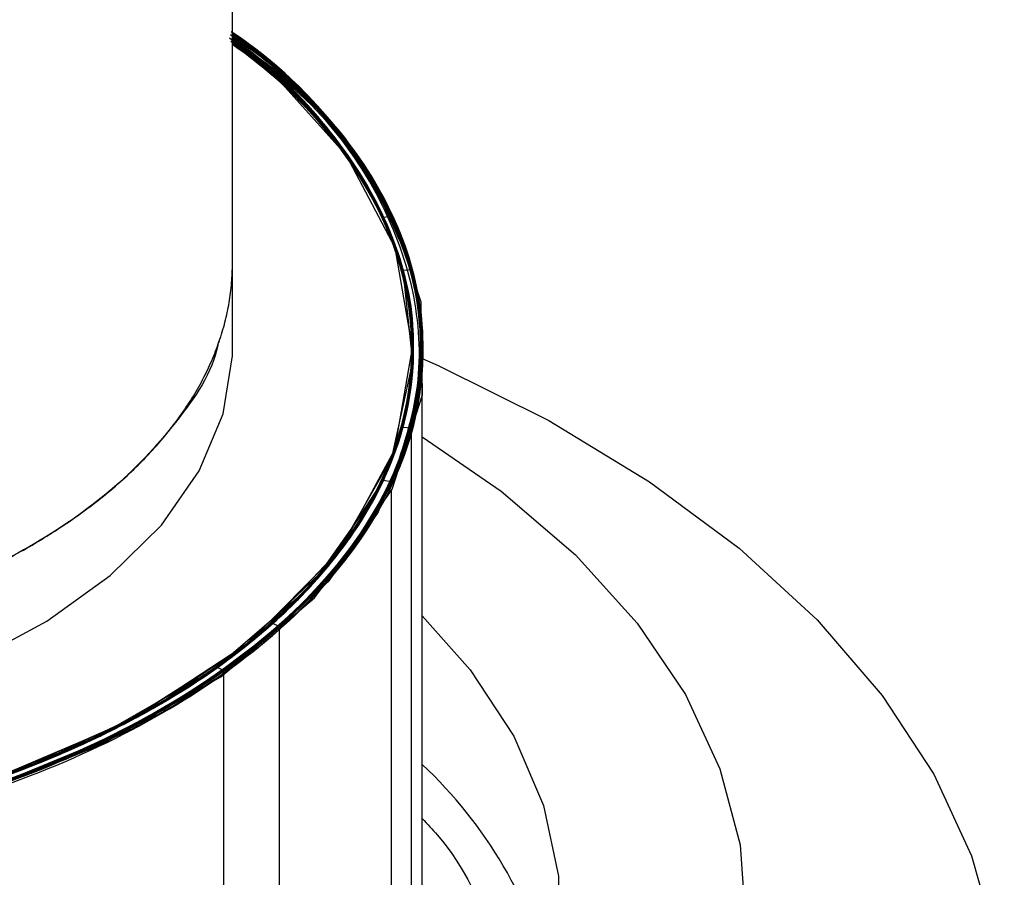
# Model space of a CAD drawing. Header units: millimetres. Extents: x 0 to 841, y 0 to 594.
# Tile 152 of 256: x 751.977 to 752.933, y 200.4 to 201.232. Entities that reach past the tile are written whole.
import ezdxf

# ---------------------------------------------------------------- set-up
doc = ezdxf.new("R2010")
doc.units = ezdxf.units.MM
doc.layers.add('TRAIT-FORT', color=4, linetype='Continuous', lineweight=25)

msp = doc.modelspace()

# ---------------------------------------------------------------- linework, layer by layer
at = {"layer": 'TRAIT-FORT', "color": 4, "linetype": 'Continuous', "lineweight": 25}
for p, q in [((752.18398, 200.99593), (752.18398, 201.73052)), ((752.18398, 200.99593), (752.18398, 201.73052)), ((752.23094, 201.18209), (752.18197, 201.21782)), ((752.18398, 201.22003), (752.23094, 201.18209)), ((752.22377, 201.17942), (752.18694, 201.20953)), ((752.23094, 201.18209), (752.22391, 201.17947)), ((752.33894, 201.04157), (752.33085, 201.04032)), ((752.18398, 200.91334), (752.18398, 200.99593)), ((752.35796, 200.98957), (752.34969, 200.98883)), ((752.35796, 200.98761), (752.35796, 200.98957)), ((752.36818, 200.36641), (752.36818, 200.87706)), ((752.36818, 200.36641), (752.36818, 200.87706)), ((752.36818, 200.36641), (752.36818, 200.87706)), ((752.36818, 200.36641), (752.36818, 200.87706)), ((752.36818, 200.36641), (752.36818, 200.87706)), ((752.36818, 200.36641), (752.36818, 200.87706)), ((752.36818, 200.36641), (752.36818, 200.87706)), ((752.36818, 200.36641), (752.36818, 200.87706)), ((752.36818, 200.36641), (752.36818, 200.87706)), ((752.36818, 200.36641), (752.36818, 200.87706)), ((752.36818, 200.36641), (752.36818, 200.87706)), ((752.36818, 200.36641), (752.36818, 200.87706)), ((752.36818, 200.36641), (752.36818, 200.87706)), ((752.36818, 200.36641), (752.36818, 200.87706)), ((752.35761, 200.83584), (752.34934, 200.8366)), ((752.35761, 200.28891), (752.35761, 200.83584)), ((752.33836, 200.78387), (752.33028, 200.78514)), ((752.33836, 200.23694), (752.33836, 200.77585)), ((752.22973, 200.64351), (752.22271, 200.64615)), ((752.22973, 200.09658), (752.22973, 200.64351)), ((752.17552, 200.60056), (752.16903, 200.60361)), ((752.17552, 200.05363), (752.17552, 200.60056))]:
    msp.add_line(p, q, dxfattribs=at)
at = {"layer": 'TRAIT-FORT', "color": 4, "linetype": 'Continuous', "lineweight": 25, "flags": 128}
for points in [[(750.83598, 201.21666), (750.76993, 201.1642), (750.70074, 201.07829), (750.66204, 200.98972), (750.65196, 200.90325), (750.66813, 200.81709), (750.71305, 200.72951), (750.78824, 200.6453), (750.89199, 200.56958), (751.01922, 200.50692), (751.16221, 200.46042), (751.31215, 200.43126), (751.4607, 200.41873), (751.61071, 200.42117), (751.76531, 200.43964), (751.91635, 200.4754), (752.05483, 200.52786), (752.17251, 200.59452), (752.26344, 200.6713), (752.32494, 200.75332), (752.35761, 200.83584), (752.35761, 200.83584)], [(750.83598, 201.21666), (750.79231, 201.18501), (750.72138, 201.10878), (750.67451, 201.02659), (750.6527, 200.93629), (750.66077, 200.84183), (750.70081, 200.74829), (750.77145, 200.66099), (750.86796, 200.58458), (750.9832, 200.52223), (751.10912, 200.47528), (751.24719, 200.44164), (751.40113, 200.42162), (751.56446, 200.41831), (751.72863, 200.43332), (751.88435, 200.46633), (752.02326, 200.51502), (752.13937, 200.57557), (752.22973, 200.64351), (752.22973, 200.64351)], [(750.83598, 201.21761), (750.76157, 201.15579), (750.69423, 201.06723), (750.65798, 200.9728), (750.65398, 200.87791), (750.67986, 200.78765), (750.73059, 200.70595), (750.80525, 200.63062), (750.90732, 200.56063), (751.03488, 200.50076), (751.1828, 200.45533), (751.34318, 200.42736), (751.50677, 200.41792), (751.66463, 200.42603), (751.80957, 200.44908), (751.94539, 200.48623), (752.0742, 200.53923), (752.18762, 200.60731), (752.27779, 200.68785), (752.33888, 200.77661), (752.3683, 200.86841), (752.36702, 200.95814), (752.33894, 201.04157), (752.33894, 201.04157)], [(750.97517, 200.53208), (751.06433, 200.49562), (751.16086, 200.46606), (751.26316, 200.4439), (751.36954, 200.42949), (751.47824, 200.42309), (751.58747, 200.42479), (751.69541, 200.43457), (751.80029, 200.45226), (751.90037, 200.47758), (751.994, 200.5101), (752.07963, 200.54928), (752.15584, 200.59449), (752.22137, 200.64496), (752.27514, 200.69987), (752.31626, 200.75831), (752.34405, 200.81932), (752.35806, 200.88187), (752.35804, 200.94495), (752.34401, 201.00751), (752.31618, 201.06851), (752.27503, 201.12694), (752.22123, 201.18184), (752.18398, 201.21216)], [(752.18521, 201.21912), (752.19657, 201.21058), (752.25766, 201.15655), (752.30606, 201.0984), (752.34097, 201.03711), (752.36178, 200.97372), (752.36815, 200.90931), (752.35997, 200.84496), (752.33737, 200.78178), (752.30074, 200.72083), (752.25069, 200.66314), (752.18809, 200.60969), (752.11399, 200.5614), (752.02964, 200.51907), (751.93648, 200.48343), (751.83609, 200.45508), (751.73017, 200.4345), (751.62051, 200.42204), (751.50898, 200.41792), (751.39747, 200.42219), (751.28786, 200.4348)], [(751.29003, 200.43947), (751.39717, 200.42709), (751.50618, 200.42275), (751.61525, 200.42653), (751.72258, 200.43835), (751.8264, 200.45802), (751.92498, 200.48522), (752.01671, 200.5195), (752.10006, 200.56029), (752.17365, 200.60692), (752.23627, 200.65861), (752.28688, 200.71451), (752.32465, 200.7737), (752.34896, 200.8352), (752.35939, 200.89799), (752.35578, 200.96103), (752.33819, 201.02329), (752.30691, 201.08373), (752.26245, 201.14135), (752.20556, 201.1952), (752.18398, 201.21216)], [(752.18398, 201.22003), (752.23889, 201.17485), (752.2914, 201.11818), (752.33075, 201.05806), (752.3563, 200.9955), (752.3676, 200.93156), (752.36447, 200.86732), (752.34696, 200.80385), (752.31536, 200.74222), (752.27021, 200.68347), (752.21227, 200.62859), (752.1425, 200.57851), (752.06209, 200.53405), (751.97239, 200.49598), (751.87491, 200.46494), (751.77129, 200.44144), (751.66327, 200.42588), (751.55267, 200.41853)], [(751.64292, 200.42879), (751.74952, 200.44264), (751.85216, 200.46428), (751.94914, 200.49333), (752.03887, 200.52933), (752.11985, 200.57168), (752.19074, 200.61968), (752.25039, 200.67253), (752.29779, 200.72937), (752.33217, 200.78924), (752.35295, 200.85117), (752.35981, 200.91412), (752.35261, 200.97706), (752.33148, 201.03895), (752.29677, 201.09876), (752.24906, 201.15551), (752.18913, 201.20825), (752.18398, 201.21216)], [(752.18398, 201.22003), (752.23335, 201.17993), (752.28704, 201.12363), (752.32766, 201.06379), (752.35451, 201.00141), (752.36715, 200.93756), (752.36537, 200.8733), (752.34919, 200.80971), (752.31889, 200.74786), (752.27498, 200.68881), (752.21819, 200.63353), (752.14948, 200.58295), (752.07001, 200.53794), (751.98112, 200.49925), (751.8843, 200.46752)], [(752.18398, 201.22003), (752.2277, 201.18497), (752.28257, 201.12905), (752.32444, 201.06949), (752.3526, 201.00731), (752.36658, 200.94355), (752.36615, 200.87928), (752.35131, 200.81559), (752.32231, 200.75353), (752.27964, 200.69417), (752.22401, 200.6385), (752.15637, 200.58745), (752.07785, 200.54189), (751.98978, 200.50257), (751.89363, 200.47018)], [(752.18398, 201.22003), (752.22424, 201.18799), (752.28001, 201.13208), (752.32272, 201.07246), (752.35164, 201.01014), (752.36629, 200.94618), (752.36642, 200.88166), (752.35203, 200.81768), (752.32336, 200.75532), (752.28089, 200.69564), (752.22535, 200.63966), (752.15767, 200.58831), (752.07901, 200.54248), (751.99071, 200.50294), (751.89425, 200.47035)], [(752.18398, 201.22003), (752.22525, 201.18712), (752.28062, 201.13136), (752.32302, 201.07193), (752.35174, 201.00984), (752.3663, 200.94612), (752.36644, 200.88185), (752.35218, 200.81811), (752.32373, 200.75597), (752.2816, 200.69648), (752.22647, 200.64064), (752.15929, 200.58939), (752.08119, 200.54359), (751.99347, 200.50402), (751.89761, 200.47133)], [(751.89819, 200.47693), (751.99198, 200.50929), (752.07781, 200.54833), (752.15424, 200.59341), (752.22002, 200.64378), (752.27407, 200.6986), (752.31548, 200.75697), (752.34358, 200.81793), (752.3579, 200.88046), (752.3582, 200.94354), (752.34447, 201.00612), (752.31695, 201.06716), (752.2761, 201.12567), (752.22257, 201.18066), (752.18398, 201.21216)], [(752.18398, 201.22003), (752.21354, 201.19704), (752.27124, 201.14207), (752.31613, 201.08326), (752.34745, 201.02158), (752.36467, 200.95809), (752.36751, 200.89384), (752.35593, 200.82992), (752.3301, 200.7674), (752.29047, 200.70734), (752.23771, 200.65075), (752.1727, 200.59857), (752.09654, 200.55169), (752.0105, 200.5109), (751.91605, 200.47688)], [(751.9207, 200.48385), (752.01276, 200.51782), (752.09652, 200.55833), (752.17057, 200.60471), (752.23371, 200.65619), (752.28488, 200.71193), (752.32325, 200.77099), (752.34816, 200.83241), (752.35922, 200.89516), (752.35625, 200.95822), (752.33928, 201.02053), (752.3086, 201.08107), (752.26472, 201.13884), (752.20836, 201.19288), (752.18398, 201.21216)], [(751.92284, 200.48453), (752.01474, 200.51866), (752.09829, 200.55931), (752.17211, 200.60581), (752.23499, 200.6574), (752.28589, 200.71322), (752.32395, 200.77235), (752.34856, 200.8338), (752.35931, 200.89657), (752.35602, 200.95962), (752.33874, 201.02191), (752.30776, 201.0824), (752.26359, 201.14009), (752.20696, 201.19404), (752.18398, 201.21216)], [(752.18398, 201.22003), (752.19878, 201.20887), (752.25925, 201.1549), (752.30712, 201.09688), (752.34157, 201.03576), (752.36202, 200.97259), (752.36814, 200.90841), (752.35981, 200.84432), (752.33718, 200.78139), (752.30063, 200.72069), (752.25078, 200.66322), (752.18846, 200.60996), (752.11471, 200.56181), (752.0308, 200.51958), (751.93812, 200.48397)], [(751.94494, 200.49188), (752.03502, 200.52758), (752.11642, 200.56966), (752.1878, 200.61742), (752.24797, 200.67007), (752.29594, 200.72675), (752.33091, 200.7865), (752.35232, 200.84836), (752.3598, 200.91129), (752.35323, 200.97425), (752.33272, 201.03621), (752.29861, 201.09614), (752.25147, 201.15304), (752.19206, 201.20598), (752.18398, 201.21216)], [(751.94704, 200.4926), (752.03695, 200.52845), (752.11814, 200.57067), (752.18927, 200.61855), (752.24918, 200.6713), (752.29687, 200.72806), (752.33154, 200.78787), (752.35264, 200.84976), (752.35981, 200.91271), (752.35292, 200.97566), (752.33211, 201.03758), (752.2977, 201.09745), (752.25027, 201.15428), (752.1906, 201.20712), (752.18398, 201.21216)], [(752.18398, 201.22003), (752.18687, 201.2179), (752.24968, 201.16454), (752.29996, 201.10692), (752.33683, 201.04602), (752.35969, 200.98286), (752.36813, 200.91853), (752.36202, 200.85411), (752.34147, 200.79069), (752.30681, 200.72936), (752.25863, 200.67114), (752.19777, 200.61703), (752.12523, 200.56795), (752.04227, 200.52472), (751.95027, 200.48809)], [(752.18795, 201.2171), (752.24123, 201.17266), (752.29323, 201.11583), (752.33204, 201.05559), (752.35703, 200.99296), (752.36775, 200.92899), (752.36404, 200.86476), (752.34596, 200.80134), (752.31381, 200.73981), (752.26813, 200.6812), (752.20969, 200.62649), (752.13948, 200.57661), (752.05868, 200.5324), (751.96863, 200.4946)], [(751.96871, 200.50036), (752.05671, 200.53775), (752.13567, 200.58135), (752.20428, 200.63044), (752.26142, 200.68421), (752.30614, 200.74177), (752.33769, 200.80216), (752.35557, 200.86438), (752.35946, 200.92742), (752.34931, 200.99023), (752.32528, 201.05176), (752.28778, 201.11101), (752.23741, 201.16699), (752.18398, 201.21216)], [(751.97077, 200.50113), (752.05858, 200.53867), (752.13732, 200.5824), (752.2057, 200.6316), (752.26257, 200.68546), (752.30699, 200.74309), (752.33825, 200.80353), (752.35581, 200.86579), (752.35938, 200.92884), (752.34892, 200.99163), (752.32458, 201.05312), (752.28678, 201.1123), (752.23614, 201.1682), (752.18102, 201.21437)], [(751.97283, 200.5019), (752.06045, 200.53958), (752.13898, 200.58344), (752.2071, 200.63276), (752.2637, 200.68672), (752.30784, 200.74442), (752.33879, 200.80491), (752.35604, 200.8672), (752.3593, 200.93025), (752.34852, 200.99302), (752.32388, 201.05448), (752.28579, 201.1136), (752.23487, 201.16941), (752.18398, 201.21216)], [(752.18398, 201.22003), (752.21098, 201.19915), (752.26917, 201.14435), (752.31459, 201.08567), (752.34646, 201.02409), (752.36426, 200.96065), (752.36768, 200.89641), (752.35666, 200.83245), (752.3314, 200.76986), (752.29231, 200.70968), (752.24006, 200.65293), (752.17552, 200.60056)], [(752.18398, 201.22003), (752.22594, 201.18651), (752.28082, 201.13112), (752.32291, 201.07212), (752.35152, 201.01049), (752.36617, 200.94724), (752.36661, 200.88343), (752.35285, 200.82012), (752.3251, 200.75835), (752.28383, 200.69916), (752.22973, 200.64351)], [(752.18398, 201.22003), (752.19611, 201.21093), (752.25707, 201.15715), (752.30546, 201.09926), (752.34046, 201.03825), (752.36148, 200.97514), (752.36817, 200.91098), (752.36042, 200.84687), (752.33836, 200.78387)], [(752.22271, 200.64615), (752.2762, 200.70115), (752.31703, 200.75966), (752.34452, 200.82071), (752.35821, 200.88329), (752.35788, 200.94636), (752.34353, 201.0089), (752.3154, 201.06985), (752.27396, 201.12821), (752.21989, 201.18303), (752.18398, 201.21216)], [(752.34934, 200.8366), (752.35946, 200.8994), (752.35554, 200.96244), (752.33764, 201.02467), (752.30605, 201.08505), (752.26131, 201.1426), (752.20414, 201.19636), (752.18398, 201.21216)], [(750.83598, 201.21087), (750.82593, 201.20444), (750.73855, 201.11916), (750.68265, 201.02547), (750.66748, 200.97766), (750.6606, 200.92921), (750.67078, 200.83602), (750.70837, 200.75045), (750.77191, 200.67016), (750.86509, 200.59384), (750.98673, 200.52677), (751.13195, 200.47396), (751.2926, 200.43907), (751.37496, 200.42897), (751.45867, 200.42364), (751.62032, 200.4269), (751.76954, 200.44619), (751.91035, 200.48061), (752.04512, 200.53223), (752.16467, 200.60054), (752.26019, 200.68287), (752.32511, 200.77459), (752.33028, 200.78514), (752.33028, 200.78514)], [(750.83598, 201.21134), (750.80101, 201.18384), (750.72507, 201.1014), (750.6794, 201.01716), (750.66062, 200.92955), (750.67068, 200.83636), (750.71339, 200.74243), (750.78913, 200.65352), (750.89427, 200.5752), (750.95524, 200.54168), (751.0217, 200.51181), (751.16232, 200.46568), (751.30691, 200.43696), (751.4581, 200.4237), (751.61981, 200.42702), (751.78374, 200.44925), (751.93998, 200.49076), (752.07872, 200.54961), (752.19225, 200.62178), (752.27628, 200.70207), (752.33028, 200.78514), (752.33028, 200.78514)], [(751.85363, 200.46465), (751.98735, 200.50746), (752.10558, 200.56345), (752.20951, 200.63505), (752.2906, 200.72025), (752.3417, 200.81505), (752.35878, 200.91395), (752.34184, 201.01095), (752.29471, 201.10072), (752.22391, 201.17947), (752.22391, 201.17947)], [(752.33894, 201.04157), (752.36072, 200.97854), (752.36818, 200.91441), (752.3612, 200.85027), (752.33989, 200.78719), (752.30462, 200.72623), (752.25597, 200.66842), (752.19477, 200.61473), (752.12205, 200.56607), (752.03902, 200.52325), (751.9471, 200.48699)], [(751.95252, 200.49451), (752.04339, 200.53142), (752.12514, 200.57486), (752.19638, 200.62409), (752.25589, 200.67826), (752.30264, 200.73645), (752.33584, 200.79766), (752.35493, 200.86085), (752.35957, 200.92494), (752.34969, 200.98883), (752.34969, 200.98883)], [(751.95296, 200.49485), (752.08706, 200.55365), (752.20054, 200.62826), (752.28583, 200.71459), (752.33869, 200.80719), (752.35889, 200.90027), (752.34969, 200.98883), (752.34969, 200.98883)], [(751.03339, 200.63821), (751.10786, 200.60109), (751.1909, 200.57061), (751.28075, 200.54745), (751.37547, 200.53208), (751.47307, 200.52484), (751.57145, 200.52587), (751.66852, 200.53517), (751.76221, 200.55252), (751.85053, 200.57757), (751.93159, 200.60977), (752.00366, 200.64845), (752.06521, 200.69276), (752.11493, 200.74178), (752.15175, 200.79446), (752.1749, 200.84967), (752.18387, 200.90624), (752.18398, 200.91334)], [(752.36801, 200.9036), (752.38349, 200.89675), (752.49104, 200.84332), (752.58884, 200.78397), (752.67592, 200.7193), (752.75142, 200.64994), (752.81457, 200.57658), (752.86476, 200.49996), (752.90149, 200.42084), (752.92439, 200.34), (752.93322, 200.25824), (752.92792, 200.17638), (752.90852, 200.09524), (752.87522, 200.01561), (752.82836, 199.93829), (752.76839, 199.86405), (752.69592, 199.79363), (752.61165, 199.72772), (752.51644, 199.66698)], [(752.35761, 200.83584), (752.3331, 200.77315), (752.29474, 200.71281), (752.24317, 200.65586), (752.17926, 200.60323), (752.10408, 200.55582), (752.01891, 200.51443), (751.92518, 200.47976)], [(752.36818, 200.82734), (752.44482, 200.77464), (752.51694, 200.7128), (752.57684, 200.64675), (752.62378, 200.57729), (752.65721, 200.50528), (752.67671, 200.43158), (752.68204, 200.35709), (752.67315, 200.28271), (752.65014, 200.20935), (752.61329, 200.1379), (752.56305, 200.06922), (752.50003, 200.00414), (752.42498, 199.94347), (752.33883, 199.88793)], [(751.93324, 200.48793), (752.02577, 200.52344), (752.10948, 200.56562), (752.18294, 200.61375), (752.2449, 200.66699), (752.29429, 200.72445), (752.33028, 200.78514), (752.33028, 200.78514)], [(751.94283, 200.49115), (752.03309, 200.52671), (752.1147, 200.56865), (752.18631, 200.61629), (752.24675, 200.66884), (752.295, 200.72544), (752.33028, 200.78514), (752.33028, 200.78514)], [(752.36818, 200.65383), (752.41473, 200.60148), (752.45722, 200.53681), (752.48589, 200.46966), (752.50033, 200.401), (752.50033, 200.33183), (752.48589, 200.26317), (752.45722, 200.19601), (752.41473, 200.13134), (752.35905, 200.0701), (752.29099, 200.01318), (752.21155, 199.96141), (752.12187, 199.91554), (752.02326, 199.87625), (751.91718, 199.84411)], [(752.22973, 200.64351), (752.16316, 200.592), (752.08561, 200.54589), (751.99836, 200.50596), (751.9029, 200.47289)], [(751.91855, 200.48317), (752.01078, 200.51699), (752.09474, 200.55736), (752.16903, 200.60361)]]:
    msp.add_lwpolyline(points, dxfattribs=at)
at = {"layer": 'TRAIT-FORT', "color": 4, "linetype": 'Continuous', "lineweight": 25}
for centre, radius, start, end in [((751.94062, 200.85541), 0.43838, 17.82166, 56.27934), ((751.89948, 200.82032), 0.48423, 27.02205, 54.01814), ((751.96589, 200.87242), 0.40106, 16.87299, 49.95964), ((752.06682, 200.91301), 0.29285, 334.10868, 15.0042), ((751.70786, 201.25612), 0.80475, 289.56766, 310.42696), ((752.06939, 200.18996), 0.43745, 13.79019, 46.9198)]:
    msp.add_arc(centre, radius, start, end, dxfattribs=at)
for points, knots in [([(750.83702, 201.21868), (750.81406, 201.20167), (750.7576, 201.15985), (750.69676, 201.08157), (750.65529, 200.98878), (750.64669, 200.89271), (750.66942, 200.7992), (750.72011, 200.71283), (750.79429, 200.6354), (750.89062, 200.56656), (751.01032, 200.50696), (751.15217, 200.45964), (751.30999, 200.42833), (751.47532, 200.41523), (751.63889, 200.42059), (751.79226, 200.44266), (751.932, 200.47905), (752.05865, 200.52893), (752.17122, 200.59298), (752.2644, 200.67078), (752.33122, 200.75905), (752.36722, 200.85313), (752.37111, 200.94764), (752.34574, 201.03783), (752.293, 201.12062), (752.23861, 201.18086), (752.19477, 201.20961), (752.18398, 201.21669)], [0, 0, 0, 0, 0.029185, 0.07175, 0.115162, 0.158619, 0.201311, 0.242505, 0.281616, 0.32073, 0.361944, 0.404687, 0.448239, 0.491791, 0.534534, 0.575749, 0.614862, 0.653976, 0.69519, 0.737934, 0.781486, 0.825037, 0.867781, 0.908995, 0.948109, 0.987233, 1, 1, 1, 1]), ([(750.70878, 201.09089), (750.70246, 201.08079), (750.67754, 201.0409), (750.65163, 200.96718), (750.64944, 200.87046), (750.68018, 200.77529), (750.74087, 200.68698), (750.82604, 200.60965), (750.93056, 200.54443), (751.0532, 200.49075), (751.19483, 200.44937), (751.353, 200.42311), (751.52004, 200.41478), (751.6867, 200.42535), (751.84377, 200.45373), (751.98369, 200.497), (752.10412, 200.55233), (752.206, 200.6189), (752.28815, 200.69724), (752.34552, 200.78617), (752.37265, 200.88147), (752.36731, 200.97797), (752.33001, 201.07001), (752.26917, 201.15211), (752.21066, 201.19817), (752.18334, 201.21968)], [0, 0, 0, 0, 0.01559, 0.061554, 0.108395, 0.155236, 0.2012, 0.245505, 0.287532, 0.32956, 0.373864, 0.419828, 0.466669, 0.51351, 0.559474, 0.603778, 0.645806, 0.68783, 0.732115, 0.778028, 0.824774, 0.871476, 0.917262, 0.961365, 1, 1, 1, 1]), ([(750.83598, 201.21863), (750.82674, 201.21256), (750.78266, 201.18364), (750.72848, 201.12289), (750.67546, 201.04001), (750.64985, 200.95234), (750.65148, 200.86084), (750.68404, 200.76778), (750.74815, 200.67845), (750.8411, 200.59801), (750.95697, 200.53066), (751.08782, 200.47892), (751.22821, 200.44269), (751.37741, 200.42114), (751.53567, 200.4152), (751.69885, 200.42688), (751.858, 200.45702), (752.00399, 200.50443), (752.1291, 200.56603), (752.22836, 200.63743), (752.30162, 200.7155), (752.35003, 200.79984), (752.37167, 200.89066), (752.36313, 200.98588), (752.32092, 201.07979), (752.26067, 201.15774), (752.20488, 201.19868), (752.18398, 201.21401)], [0, 0, 0, 0, 0.010958, 0.052292, 0.091574, 0.13087, 0.172291, 0.21526, 0.259048, 0.302836, 0.345805, 0.387226, 0.426522, 0.465818, 0.507239, 0.550208, 0.593996, 0.637784, 0.680753, 0.722174, 0.76147, 0.800773, 0.842246, 0.885351, 0.929388, 0.973545, 1, 1, 1, 1]), ([(750.65308, 200.94056), (750.65395, 200.91093), (750.65574, 200.85013), (750.69394, 200.75921), (750.76055, 200.6709), (750.85699, 200.5904), (750.97795, 200.52248), (751.11632, 200.47056), (751.26339, 200.43613), (751.41394, 200.41844), (751.56739, 200.41635), (751.72371, 200.4305), (751.87815, 200.4624), (752.02174, 200.51172), (752.14605, 200.57617), (752.24479, 200.65178), (752.31475, 200.73371), (752.35693, 200.81891), (752.3727, 200.907), (752.36086, 200.99819), (752.31705, 201.08917), (752.2576, 201.16392), (752.2032, 201.20259), (752.18398, 201.21625)], [0, 0, 0, 0, 0.04652, 0.095455, 0.146045, 0.197372, 0.248458, 0.298377, 0.346347, 0.391785, 0.437208, 0.485075, 0.534723, 0.585312, 0.635901, 0.685549, 0.733416, 0.778839, 0.824261, 0.872129, 0.921777, 0.972366, 1, 1, 1, 1]), ([(750.70799, 200.737), (750.72931, 200.71019), (750.77308, 200.65517), (750.8712, 200.58114), (750.99364, 200.5161), (751.13808, 200.46514), (751.29627, 200.4314), (751.45928, 200.41633), (751.61808, 200.41924), (751.76838, 200.43822), (751.91046, 200.47214), (752.04377, 200.52166), (752.16288, 200.58704), (752.25976, 200.66587), (752.32828, 200.75406), (752.36548, 200.84649), (752.37171, 200.93789), (752.35053, 201.02591), (752.30173, 201.10977), (752.2459, 201.17472), (752.19776, 201.20723), (752.18398, 201.21653)], [0, 0, 0, 0, 0.051928, 0.106589, 0.163154, 0.220613, 0.277872, 0.333882, 0.387744, 0.438777, 0.489797, 0.543574, 0.59936, 0.656207, 0.713054, 0.76884, 0.822617, 0.873637, 0.924657, 0.978434, 1, 1, 1, 1]), ([(750.74532, 200.68842), (750.75188, 200.68126), (750.78402, 200.6462), (750.8569, 200.58731), (750.97769, 200.52069), (751.11881, 200.46891), (751.27161, 200.43436), (751.42722, 200.41754), (751.58075, 200.41706), (751.73208, 200.43202), (751.88083, 200.46331), (752.0218, 200.51182), (752.14629, 200.57623), (752.24679, 200.65334), (752.31843, 200.73858), (752.3597, 200.82682), (752.37257, 200.91512), (752.35857, 201.00358), (752.3141, 201.0913), (752.25543, 201.16334), (752.20213, 201.20047), (752.18398, 201.21311)], [0, 0, 0, 0, 0.014769, 0.072322, 0.130968, 0.189613, 0.247167, 0.302654, 0.355305, 0.407956, 0.463443, 0.520996, 0.579642, 0.638287, 0.695841, 0.751328, 0.803979, 0.856647, 0.912253, 0.970119, 1, 1, 1, 1]), ([(751.20035, 200.45128), (751.247, 200.44194), (751.34288, 200.42274), (751.49868, 200.41342), (751.66033, 200.42045), (751.82009, 200.44632), (751.96852, 200.48968), (752.09784, 200.54772), (752.20269, 200.61621), (752.28266, 200.69202), (752.33877, 200.77473), (752.36912, 200.86463), (752.36993, 200.95966), (752.33793, 201.0545), (752.27706, 201.14405), (752.21355, 201.19555), (752.18254, 201.22069)], [0, 0, 0, 0, 0.065983, 0.135632, 0.208066, 0.282119, 0.356434, 0.429593, 0.500282, 0.567432, 0.634599, 0.705404, 0.778859, 0.853714, 0.92857, 1, 1, 1, 1]), ([(751.28786, 200.43479), (751.30989, 200.43171), (751.38499, 200.42122), (751.51843, 200.41498), (751.68423, 200.425), (751.84362, 200.45355), (751.98787, 200.49833), (752.11065, 200.55577), (752.21058, 200.62286), (752.28879, 200.69896), (752.34387, 200.78447), (752.37127, 200.87768), (752.36733, 200.97403), (752.33048, 201.06779), (752.27046, 201.15043), (752.21211, 201.19614), (752.18622, 201.21643)], [0, 0, 0, 0, 0.0318247, 0.108469, 0.1865614, 0.2646537, 0.341298, 0.4152009, 0.4853393, 0.5554777, 0.6293806, 0.7060249, 0.7841172, 0.8622095, 0.9388538, 1, 1, 1, 1]), ([(751.55267, 200.41853), (751.6015, 200.42076), (751.70189, 200.42535), (751.84993, 200.4528), (751.99202, 200.49655), (752.11944, 200.55707), (752.22458, 200.63094), (752.30229, 200.71384), (752.35066, 200.80066), (752.37142, 200.88844), (752.36585, 200.97714), (752.3311, 201.06623), (752.27197, 201.14923), (752.21165, 201.1963), (752.18398, 201.21789)], [0, 0, 0, 0, 0.078115, 0.160601, 0.246452, 0.334325, 0.422624, 0.509659, 0.593842, 0.673863, 0.753915, 0.838287, 0.925809, 1, 1, 1, 1]), ([(751.89761, 200.47133), (751.94079, 200.48516), (752.02952, 200.51357), (752.14558, 200.57422), (752.24455, 200.64819), (752.31811, 200.73385), (752.36177, 200.82629), (752.37379, 200.9203), (752.35638, 201.01097), (752.31201, 201.09548), (752.25525, 201.16512), (752.20401, 201.20226), (752.18398, 201.21678)], [0, 0, 0, 0, 0.097566, 0.200494, 0.307464, 0.416751, 0.526356, 0.634212, 0.738413, 0.837408, 0.936425, 1, 1, 1, 1]), ([(752.17552, 200.60056), (752.20509, 200.62406), (752.26579, 200.67232), (752.32825, 200.75682), (752.36549, 200.84917), (752.37089, 200.94569), (752.34457, 201.04115), (752.28601, 201.12913), (752.23054, 201.18845), (752.19005, 201.2144), (752.18481, 201.21775)], [0, 0, 0, 0, 0.130562, 0.268076, 0.410593, 0.555669, 0.700602, 0.842718, 0.979658, 1, 1, 1, 1]), ([(752.33836, 200.78387), (752.34826, 200.81284), (752.36859, 200.87227), (752.36448, 200.96554), (752.33097, 201.05942), (752.27185, 201.14538), (752.21137, 201.1937), (752.18398, 201.21558)], [0, 0, 0, 0, 0.193858, 0.397802, 0.608717, 0.822809, 1, 1, 1, 1]), ([(752.35796, 200.98957), (752.34633, 201.01838), (752.32246, 201.07748), (752.26264, 201.15338), (752.20691, 201.19536), (752.18398, 201.21263)], [0, 0, 0, 0, 0.358788, 0.736268, 1, 1, 1, 1]), ([(752.22973, 200.64351), (752.24084, 200.6539), (752.28077, 200.69123), (752.33253, 200.76188), (752.3681, 200.8564), (752.3707, 200.95314), (752.34216, 201.04686), (752.28381, 201.13166), (752.22976, 201.18883), (752.19062, 201.21395), (752.18504, 201.21754)], [0, 0, 0, 0, 0.05975, 0.214684, 0.372573, 0.530462, 0.685395, 0.834736, 0.976404, 1, 1, 1, 1]), ([(750.83598, 201.21047), (750.81065, 201.19018), (750.75545, 201.14596), (750.69791, 201.06636), (750.66145, 200.97543), (750.65665, 200.87825), (750.68578, 200.78063), (750.73816, 200.70346), (750.79494, 200.64672), (750.85926, 200.59506), (750.95221, 200.53947), (751.07997, 200.48711), (751.22192, 200.4488), (751.37875, 200.42549), (751.54677, 200.41992), (751.71667, 200.43401), (751.85174, 200.46207), (751.95159, 200.49324), (752.04285, 200.5289), (752.14171, 200.58099), (752.23598, 200.65324), (752.30625, 200.7341), (752.35084, 200.82405), (752.36475, 200.92093), (752.34514, 201.0198), (752.2891, 201.11324), (752.23356, 201.17685), (752.19121, 201.20453), (752.18615, 201.20784)], [0, 0, 0, 0, 0.034419, 0.075011, 0.117945, 0.162596, 0.208158, 0.25372, 0.27607, 0.298426, 0.34136, 0.381952, 0.422543, 0.465477, 0.510129, 0.55569, 0.601252, 0.623603, 0.645959, 0.688893, 0.729484, 0.770078, 0.81303, 0.85773, 0.903385, 0.949086, 0.993915, 1, 1, 1, 1]), ([(750.83598, 201.21083), (750.83207, 201.2083), (750.79412, 201.18385), (750.74121, 201.1266), (750.68285, 201.03988), (750.6562, 200.94374), (750.66258, 200.8448), (750.69682, 200.7643), (750.74008, 200.70372), (750.79199, 200.64759), (750.87138, 200.58539), (750.98599, 200.52372), (751.11797, 200.47491), (751.26824, 200.43993), (751.43378, 200.42174), (751.60576, 200.423), (751.77409, 200.44414), (751.92834, 200.48362), (752.06311, 200.53668), (752.13438, 200.58172), (752.16903, 200.60361)], [0, 0, 0, 0, 0.006667, 0.064609, 0.125894, 0.189629, 0.254665, 0.319701, 0.351604, 0.383515, 0.4448, 0.502741, 0.560686, 0.621996, 0.685802, 0.75097, 0.816205, 0.880195, 0.941767, 1, 1, 1, 1]), ([(750.83598, 201.21177), (750.83504, 201.2112), (750.81489, 201.19881), (750.78535, 201.16989), (750.73104, 201.11478), (750.68504, 201.04203), (750.65827, 200.95299), (750.65983, 200.86251), (750.6912, 200.77081), (750.75511, 200.68092), (750.85056, 200.59857), (750.95276, 200.54038), (751.04461, 200.50188), (751.13977, 200.46978), (751.26385, 200.44083), (751.41746, 200.42299), (751.57413, 200.42132), (751.73381, 200.43686), (751.89124, 200.47121), (752.03652, 200.52398), (752.14015, 200.58133), (752.2094, 200.63325), (752.26764, 200.68726), (752.32125, 200.75805), (752.3565, 200.8462), (752.36359, 200.93652), (752.34147, 201.02941), (752.28388, 201.12021), (752.22845, 201.18238), (752.18588, 201.20896), (752.18226, 201.21123)], [0, 0, 0, 0, 0.001087, 0.023381, 0.04568, 0.088506, 0.128994, 0.169483, 0.212308, 0.256846, 0.302292, 0.347739, 0.370032, 0.392332, 0.435157, 0.475646, 0.516134, 0.55896, 0.603497, 0.648944, 0.69439, 0.716684, 0.738983, 0.781808, 0.822297, 0.862788, 0.905631, 0.950218, 0.995756, 1, 1, 1, 1]), ([(750.83185, 201.20682), (750.82482, 201.20208), (750.78266, 201.1737), (750.72765, 201.11049), (750.6738, 201.01888), (750.65451, 200.92024), (750.66692, 200.83774), (750.69367, 200.77405), (750.73011, 200.71401), (750.79212, 200.64553), (750.88908, 200.57449), (751.00654, 200.51461), (751.1456, 200.4667), (751.30407, 200.43398), (751.47395, 200.41982), (751.61724, 200.42473), (751.72827, 200.43837), (751.83326, 200.45772), (751.95356, 200.49158), (752.0793, 200.54554), (752.18629, 200.61164), (752.27314, 200.69054), (752.33425, 200.78106), (752.36354, 200.8787), (752.35902, 200.96151), (752.3386, 201.026), (752.30773, 201.087), (752.26043, 201.15063), (752.206, 201.19255), (752.18398, 201.20951)], [0, 0, 0, 0, 0.008604, 0.051572, 0.09626, 0.141859, 0.187457, 0.209826, 0.2322, 0.275169, 0.315794, 0.356418, 0.399387, 0.444074, 0.489673, 0.535272, 0.557641, 0.580015, 0.622984, 0.663608, 0.704233, 0.747202, 0.791889, 0.837488, 0.883087, 0.905455, 0.927829, 0.970798, 1, 1, 1, 1]), ([(750.7166, 201.08916), (750.7008, 201.0611), (750.6683, 201.00336), (750.65515, 200.90991), (750.67208, 200.81337), (750.72352, 200.71879), (750.79309, 200.64632), (750.86238, 200.59441), (750.93799, 200.54812), (751.04287, 200.50013), (751.18151, 200.45799), (751.331, 200.43087), (751.49179, 200.41976), (751.65961, 200.42707), (751.82478, 200.45403), (751.95223, 200.49216), (752.04405, 200.53069), (752.12633, 200.57302), (752.21237, 200.63219), (752.28923, 200.71102), (752.34038, 200.79652), (752.36416, 200.889), (752.3561, 200.986), (752.31448, 201.08226), (752.25072, 201.15627), (752.20375, 201.19849), (752.18481, 201.21143), (752.18398, 201.21199)], [0, 0, 0, 0, 0.043287, 0.089072, 0.136688, 0.185275, 0.233862, 0.257697, 0.281537, 0.327322, 0.370609, 0.413896, 0.459681, 0.507297, 0.555884, 0.604471, 0.628306, 0.652146, 0.697931, 0.741218, 0.784505, 0.83029, 0.877906, 0.926493, 0.97508, 0.998914, 1, 1, 1, 1]), ([(750.66132, 200.88767), (750.66666, 200.85832), (750.67765, 200.79794), (750.73147, 200.70949), (750.81495, 200.62527), (750.92858, 200.55094), (751.0432, 200.50108), (751.14308, 200.46993), (751.24476, 200.44539), (751.37439, 200.42617), (751.53073, 200.42023), (751.68641, 200.43056), (751.84112, 200.45816), (751.98928, 200.50425), (752.12118, 200.56765), (752.21075, 200.63242), (752.26748, 200.68917), (752.31282, 200.74716), (752.34976, 200.82143), (752.36434, 200.91145), (752.35115, 201.00171), (752.30647, 201.09122), (752.24992, 201.16224), (752.19903, 201.19768), (752.18398, 201.20815)], [0, 0, 0, 0, 0.04821, 0.099202, 0.152233, 0.206346, 0.260459, 0.287004, 0.313556, 0.364548, 0.412758, 0.460968, 0.51196, 0.564991, 0.619104, 0.673217, 0.699762, 0.726314, 0.777306, 0.825516, 0.873726, 0.924718, 0.977749, 1, 1, 1, 1]), ([(750.75278, 200.69062), (750.77833, 200.66507), (750.83091, 200.61249), (750.94241, 200.54432), (751.07801, 200.48698), (751.23418, 200.44576), (751.37403, 200.42712), (751.48721, 200.42211), (751.59739, 200.42357), (751.72936, 200.43645), (751.87636, 200.46774), (752.01131, 200.51372), (752.1332, 200.57527), (752.23608, 200.65216), (752.3119, 200.74105), (752.34809, 200.82124), (752.35994, 200.88642), (752.36046, 200.95002), (752.3422, 201.02669), (752.2908, 201.11178), (752.23748, 201.1732), (752.1941, 201.20235), (752.18398, 201.20915)], [0, 0, 0, 0, 0.054266, 0.111664, 0.171357, 0.232267, 0.293178, 0.323058, 0.352945, 0.410342, 0.464608, 0.518875, 0.576272, 0.635965, 0.696876, 0.757786, 0.787666, 0.817553, 0.874951, 0.929217, 0.983483, 1, 1, 1, 1]), ([(750.97517, 200.53208), (751.01652, 200.51474), (751.10159, 200.47905), (751.25148, 200.44295), (751.41575, 200.42241), (751.58747, 200.42143), (751.72836, 200.43723), (751.83528, 200.45924), (751.93491, 200.48644), (752.04639, 200.52919), (752.15865, 200.59229), (752.24953, 200.66598), (752.31752, 200.75083), (752.35734, 200.84523), (752.36394, 200.94423), (752.34059, 201.02603), (752.30532, 201.08827), (752.26228, 201.14602), (752.21665, 201.18448), (752.18694, 201.20953)], [0, 0, 0, 0, 0.0621351, 0.1278557, 0.1962047, 0.2659479, 0.3356911, 0.3699035, 0.4041245, 0.4698452, 0.5319803, 0.5941154, 0.659836, 0.728185, 0.7979282, 0.8676714, 0.9018838, 0.9361048, 1, 1, 1, 1]), ([(751.29003, 200.43947), (751.34002, 200.43333), (751.44289, 200.4207), (751.60525, 200.42292), (751.76979, 200.44273), (751.92736, 200.48215), (752.04493, 200.52967), (752.12711, 200.57488), (752.19895, 200.62312), (752.27067, 200.68835), (752.32878, 200.77236), (752.35984, 200.86101), (752.36233, 200.95454), (752.33159, 201.04987), (752.27348, 201.13783), (752.21202, 201.18734), (752.18398, 201.20993)], [0, 0, 0, 0, 0.072552, 0.149291, 0.229099, 0.310535, 0.391971, 0.43192, 0.471878, 0.548617, 0.621169, 0.693722, 0.770461, 0.850269, 0.931705, 1, 1, 1, 1]), ([(751.64292, 200.42879), (751.69292, 200.43492), (751.79579, 200.44754), (751.94254, 200.48769), (752.07891, 200.54442), (752.19508, 200.61743), (752.26901, 200.68845), (752.31222, 200.74904), (752.34387, 200.80999), (752.36339, 200.8864), (752.35744, 200.97685), (752.32277, 201.06489), (752.26667, 201.14454), (752.20928, 201.18945), (752.18398, 201.20925)], [0, 0, 0, 0, 0.087313, 0.179664, 0.275708, 0.373712, 0.471715, 0.519791, 0.567878, 0.660229, 0.747542, 0.834855, 0.927206, 1, 1, 1, 1]), ([(751.97283, 200.5019), (752.01418, 200.51924), (752.09926, 200.55492), (752.20505, 200.62606), (752.28965, 200.7099), (752.34433, 200.80387), (752.36185, 200.88612), (752.35861, 200.95161), (752.34469, 201.01476), (752.30791, 201.08884), (752.25117, 201.15957), (752.2018, 201.19584), (752.18398, 201.20894)], [0, 0, 0, 0, 0.109572, 0.225467, 0.345997, 0.468985, 0.591974, 0.652305, 0.712652, 0.828547, 0.938119, 1, 1, 1, 1]), ([(752.33085, 201.04032), (752.31463, 201.06816), (752.28126, 201.12546), (752.22799, 201.18287), (752.18781, 201.2083), (752.18398, 201.21072)], [0, 0, 0, 0, 0.461016, 0.948635, 1, 1, 1, 1]), ([(752.22271, 200.64615), (752.24826, 200.6717), (752.30085, 200.72427), (752.34736, 200.8141), (752.3656, 200.91057), (752.34924, 201.00921), (752.30766, 201.08861), (752.25782, 201.14736), (752.22255, 201.18354), (752.19405, 201.20248), (752.18398, 201.20917)], [0, 0, 0, 0, 0.146958, 0.302396, 0.46405, 0.629002, 0.793953, 0.87487, 0.955807, 1, 1, 1, 1]), ([(752.34934, 200.8366), (752.35466, 200.86593), (752.3656, 200.92628), (752.34529, 201.01949), (752.29201, 201.11095), (752.23714, 201.17514), (752.1935, 201.20347), (752.1879, 201.2071)], [0, 0, 0, 0, 0.224967, 0.462917, 0.710382, 0.962895, 1, 1, 1, 1]), ([(751.03339, 200.84538), (751.03547, 200.84366), (751.04316, 200.8373), (751.06045, 200.82366), (751.08635, 200.80469), (751.11609, 200.78492), (751.15884, 200.75896), (751.21297, 200.73055), (751.29786, 200.69424), (751.3973, 200.66298), (751.52248, 200.63943), (751.65076, 200.63236), (751.75827, 200.64261), (751.83616, 200.65952), (751.8902, 200.67598), (751.94068, 200.69625), (751.97993, 200.71649), (752.00958, 200.73453), (752.0312, 200.74899), (752.05156, 200.76405), (752.07062, 200.77967), (752.08832, 200.79581), (752.10464, 200.81244), (752.11951, 200.8295), (752.13293, 200.84697), (752.14484, 200.86479), (752.15522, 200.88293), (752.16405, 200.90135), (752.17129, 200.91999), (752.17696, 200.93881), (752.18099, 200.95777), (752.18351, 200.97683), (752.18383, 200.98956), (752.18398, 200.99593)], [0, 0, 0, 0, 0.005625, 0.020796, 0.045511, 0.071074, 0.092466, 0.144592, 0.189709, 0.268557, 0.339595, 0.427631, 0.511102, 0.550949, 0.59058, 0.630014, 0.669269, 0.68994, 0.71061, 0.731281, 0.751952, 0.772622, 0.793293, 0.813964, 0.834634, 0.855305, 0.875976, 0.896647, 0.917317, 0.937988, 0.958659, 0.979329, 1, 1, 1, 1]), ([(752.17042, 200.92033), (752.17018, 200.91895), (752.16549, 200.89153), (752.13143, 200.84148), (752.07049, 200.77528), (751.98918, 200.71931), (751.89255, 200.6728), (751.7788, 200.63661), (751.65021, 200.61346), (751.51355, 200.60612), (751.37718, 200.6155), (751.24993, 200.64074), (751.13688, 200.67811), (751.07559, 200.71163), (751.04576, 200.72794)], [0, 0, 0, 0, 0.004975, 0.099054, 0.189378, 0.274597, 0.359615, 0.449316, 0.542399, 0.637259, 0.732125, 0.825227, 0.914954, 1, 1, 1, 1]), ([(752.36818, 200.4569), (752.37317, 200.45168), (752.40799, 200.41522), (752.43907, 200.33904), (752.46117, 200.25413), (752.45059, 200.20492), (752.44764, 200.19117)], [0, 0, 0, 0, 0.065398, 0.456783, 0.848167, 1, 1, 1, 1])]:
    msp.add_open_spline(points, degree=3, knots=knots, dxfattribs=at)

doc.saveas('drawing.dxf')
